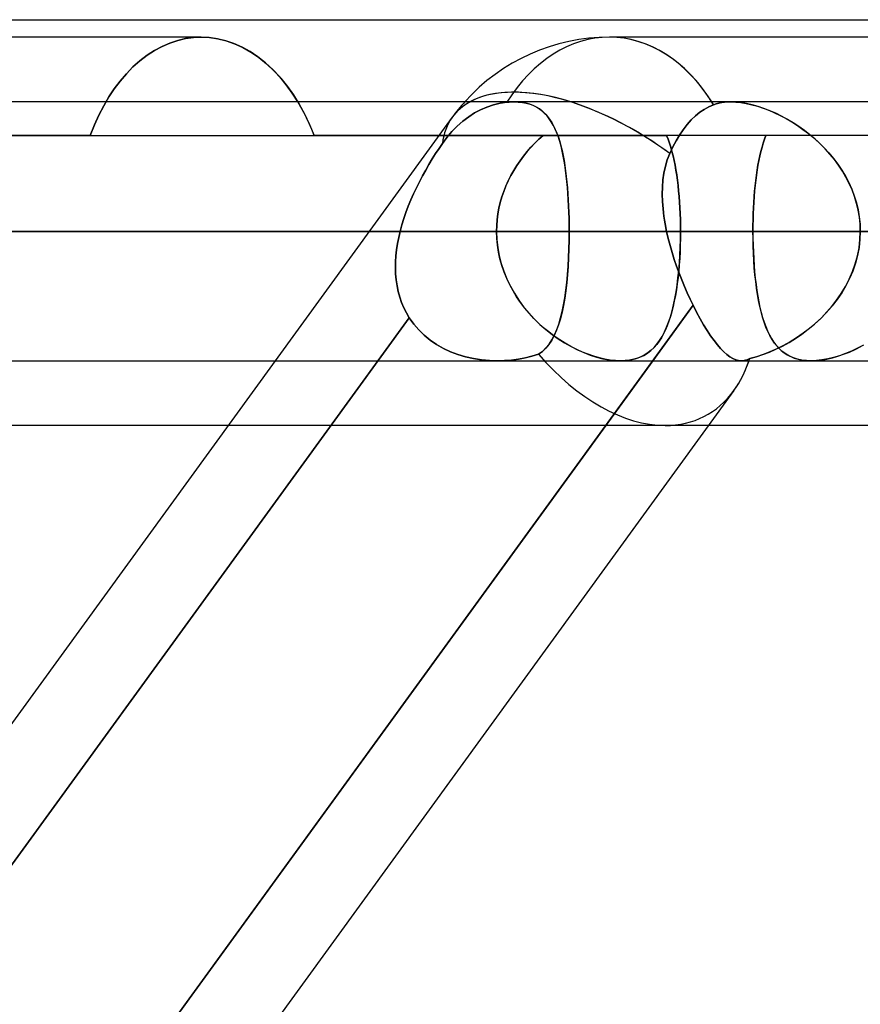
# Model space of a CAD drawing. Header units: millimetres. Extents: x -288 to 288, y -123 to 100.
# Tile 36 of 76: x -62.6 to -55.26, y -27.05 to -18.46. Entities that reach past the tile are written whole.
import ezdxf

# ---------------------------------------------------------------- set-up
doc = ezdxf.new("R2010")
doc.units = ezdxf.units.MM
doc.layers.add('MAIN-1', color=7, linetype='Continuous')
doc.layers.add('MAIN-2', color=7, linetype='Continuous')

msp = doc.modelspace()

# ---------------------------------------------------------------- linework, layer by layer
at = {"layer": 'MAIN-1'}
for p, q in [((-81.36, -18.4575), (81.36, -18.4575)), ((-61.0134, -18.61), (-64.6416, -18.61)), ((-60.9428, -18.6134), (-61.0134, -18.61)), ((-60.8712, -18.6236), (-60.9428, -18.6134)), ((-60.7991, -18.641), (-60.8712, -18.6236)), ((-60.7271, -18.6657), (-60.7991, -18.641)), ((-53.8221, -18.61), (-57.4503, -18.61)), ((-60.6558, -18.6975), (-60.7271, -18.6657)), ((-60.5857, -18.7365), (-60.6558, -18.6975)), ((-60.5174, -18.7823), (-60.5857, -18.7365)), ((-60.4513, -18.8347), (-60.5174, -18.7823)), ((-60.388, -18.893), (-60.4513, -18.8347)), ((-60.3278, -18.9568), (-60.388, -18.893)), ((-60.2712, -19.0254), (-60.3278, -18.9568)), ((-60.2184, -19.098), (-60.2712, -19.0254)), ((-60.169, -19.175), (-60.2184, -19.098)), ((170.929, -19.175), (-170.929, -19.175)), ((-171.9896, -20.305), (171.9896, -20.305)), ((-62.5963, -20.305), (-57.8021, -20.305)), ((-170.929, -21.435), (170.929, -21.435)), ((-60.3661, -21.435), (-66.7148, -30.175)), ((-57.0726, -21.435), (-63.4212, -30.175)), ((-56.2998, -21.435), (-56.2999, -21.435)), ((-56.2997, -21.435), (-56.2998, -21.435)), ((-56.2998, -21.435), (-56.2998, -21.435)), ((-56.2996, -21.435), (-56.2997, -21.435)), ((-56.2995, -21.435), (-56.2996, -21.435)), ((-56.2996, -21.435), (-56.2996, -21.435)), ((-55.6901, -21.4351), (-55.6903, -21.435)), ((-55.6899, -21.4351), (-55.6901, -21.4351)), ((-55.6896, -21.4351), (-55.6899, -21.4351)), ((-55.6894, -21.4351), (-55.6896, -21.4351)), ((-55.6892, -21.4351), (-55.6894, -21.4351)), ((-55.689, -21.4351), (-55.6892, -21.4351)), ((-56.3651, -21.6952), (-62.5248, -30.175)), ((-60.7765, -22), (-63.7778, -22)), ((-46.6148, -22), (-56.5866, -22))]:
    msp.add_line(p, q, dxfattribs=at)
msp.add_arc((-57.4503, -20.305), 1.695, 90.00004, 138.18969, dxfattribs=at)
for major_axis, ratio, start_param, end_param in [((0, 1.695), 0.707107, -0.841071, 0), ((1.3714, -0.9962), 0.506681, 2.157161, 2.907882), ((-0.824, 1.617), 0.616794, -2.835494, -2.605056)]:
    msp.add_ellipse((-57.4503, -20.305), major_axis=major_axis, ratio=ratio, start_param=start_param, end_param=end_param, dxfattribs=at)
at = {"layer": 'MAIN-2'}
for p, q in [((-61.2863, -18.6611), (-61.2179, -18.6384)), ((-61.2179, -18.6384), (-61.2863, -18.6611)), ((-61.2179, -18.6384), (-61.1493, -18.6225)), ((-61.1493, -18.6225), (-61.2179, -18.6384)), ((-61.1493, -18.6225), (-61.0809, -18.6131)), ((-61.0809, -18.6131), (-61.1493, -18.6225)), ((-61.0809, -18.6131), (-61.0134, -18.61)), ((-61.0134, -18.61), (-61.0809, -18.6131)), ((-61.0134, -18.61), (-60.9416, -18.6135)), ((-60.9416, -18.6135), (-60.8686, -18.6241)), ((-60.8686, -18.6241), (-60.7952, -18.6421)), ((-60.7952, -18.6421), (-60.7219, -18.6677)), ((-61.4851, -18.7682), (-61.4203, -18.7261)), ((-61.4203, -18.7261), (-61.4851, -18.7682)), ((-61.4203, -18.7261), (-61.3539, -18.6903)), ((-61.3539, -18.6903), (-61.4203, -18.7261)), ((-61.3539, -18.6903), (-61.2863, -18.6611)), ((-61.2863, -18.6611), (-61.3539, -18.6903)), ((-60.7219, -18.6677), (-60.6494, -18.7007)), ((-60.6494, -18.7007), (-60.5783, -18.7411)), ((-61.6081, -18.8703), (-61.5478, -18.8165)), ((-61.5478, -18.8165), (-61.6081, -18.8703)), ((-61.5478, -18.8165), (-61.4851, -18.7682)), ((-61.4851, -18.7682), (-61.5478, -18.8165)), ((-60.5783, -18.7411), (-60.509, -18.7885)), ((-60.509, -18.7885), (-60.4421, -18.8426)), ((-61.6655, -18.9295), (-61.6081, -18.8703)), ((-61.6081, -18.8703), (-61.6655, -18.9295)), ((-60.4421, -18.8426), (-60.3781, -18.9029)), ((-60.3781, -18.9029), (-60.3174, -18.9688)), ((-61.7707, -19.061), (-61.7198, -18.9933)), ((-61.7198, -18.9933), (-61.7707, -19.061)), ((-61.7198, -18.9933), (-61.6655, -18.9295)), ((-61.6655, -18.9295), (-61.7198, -18.9933)), ((-60.3174, -18.9688), (-60.2605, -19.0394)), ((-61.818, -19.1322), (-61.7707, -19.061)), ((-61.7707, -19.061), (-61.818, -19.1322)), ((-60.2605, -19.0394), (-60.2076, -19.114)), ((-61.8628, -19.2085), (-61.818, -19.1322)), ((-61.818, -19.1322), (-61.8628, -19.2085)), ((-60.2076, -19.114), (-60.1579, -19.1938)), ((-61.9051, -19.2901), (-61.8628, -19.2085)), ((-61.8628, -19.2085), (-61.9051, -19.2901)), ((-60.143, -19.2197), (-60.169, -19.175)), ((-60.1579, -19.1938), (-60.1108, -19.2796)), ((-60.1178, -19.2662), (-60.143, -19.2197)), ((-58.6267, -19.2712), (-58.5751, -19.2437)), ((-58.5751, -19.2437), (-58.6267, -19.2712)), ((-58.5751, -19.2437), (-58.5202, -19.2199)), ((-58.5202, -19.2199), (-58.5751, -19.2437)), ((-58.5202, -19.2199), (-58.4627, -19.2006)), ((-58.4627, -19.2006), (-58.5202, -19.2199)), ((-58.4627, -19.2006), (-58.404, -19.1866)), ((-58.404, -19.1867), (-58.4627, -19.2006)), ((-58.404, -19.1866), (-58.3456, -19.1782)), ((-58.3456, -19.1782), (-58.404, -19.1867)), ((-58.3456, -19.1782), (-58.335, -19.1772)), ((-58.335, -19.1772), (-58.3456, -19.1782)), ((-58.335, -19.1772), (-58.3244, -19.1764)), ((-58.3244, -19.1764), (-58.335, -19.1772)), ((-58.3244, -19.1764), (-58.314, -19.1757)), ((-58.314, -19.1758), (-58.3244, -19.1764)), ((-58.314, -19.1757), (-58.3037, -19.1753)), ((-58.3036, -19.1753), (-58.314, -19.1758)), ((-58.3037, -19.1753), (-58.2935, -19.175)), ((-58.2934, -19.1751), (-58.3036, -19.1753)), ((-58.2935, -19.175), (-58.2833, -19.175)), ((-58.2834, -19.175), (-58.2934, -19.1751)), ((-58.2464, -19.1763), (-58.2834, -19.175)), ((-58.2833, -19.175), (-58.2459, -19.1763)), ((-58.2112, -19.1801), (-58.2464, -19.1763)), ((-58.2459, -19.1763), (-58.21, -19.1803)), ((-58.1776, -19.1865), (-58.2112, -19.1801)), ((-58.21, -19.1803), (-58.1759, -19.1869)), ((-58.1458, -19.1954), (-58.1776, -19.1865)), ((-58.1759, -19.1869), (-58.1436, -19.1961)), ((-58.1159, -19.2068), (-58.1458, -19.1954)), ((-58.1436, -19.1961), (-58.1135, -19.2078)), ((-58.0881, -19.2205), (-58.1159, -19.2068)), ((-58.1135, -19.2078), (-58.0854, -19.222)), ((-58.0622, -19.2365), (-58.0881, -19.2205)), ((-58.0854, -19.222), (-58.0593, -19.2385)), ((-58.0382, -19.2548), (-58.0622, -19.2365)), ((-58.0593, -19.2385), (-58.035, -19.2574)), ((-56.6236, -19.2402), (-56.6613, -19.266)), ((-56.6613, -19.266), (-56.6236, -19.2402)), ((-56.5834, -19.2178), (-56.6236, -19.2402)), ((-56.6236, -19.2402), (-56.5834, -19.2178)), ((-56.5417, -19.1996), (-56.5834, -19.2178)), ((-56.5834, -19.2178), (-56.5417, -19.1996)), ((-56.5192, -19.1921), (-56.5417, -19.1996)), ((-56.5417, -19.1996), (-56.5192, -19.1921)), ((-56.5192, -19.1921), (-56.4955, -19.1859)), ((-56.4956, -19.186), (-56.5192, -19.1921)), ((-56.4709, -19.1811), (-56.4956, -19.186)), ((-56.4955, -19.1859), (-56.4709, -19.1811)), ((-56.4453, -19.1777), (-56.4709, -19.1811)), ((-56.4709, -19.1811), (-56.4454, -19.1777)), ((-56.4454, -19.1777), (-56.4191, -19.1756)), ((-56.4189, -19.1756), (-56.4453, -19.1777)), ((-56.4191, -19.1756), (-56.3918, -19.1749)), ((-56.3917, -19.1749), (-56.4189, -19.1756)), ((-56.3918, -19.1749), (-56.3487, -19.1765)), ((-56.3475, -19.1766), (-56.3917, -19.1749)), ((-56.3487, -19.1765), (-56.3037, -19.1812)), ((-56.3013, -19.1815), (-56.3475, -19.1766)), ((-56.3037, -19.1812), (-56.2568, -19.1889)), ((-56.2534, -19.1896), (-56.3013, -19.1815)), ((-56.2568, -19.1889), (-56.2086, -19.1997)), ((-56.2039, -19.2009), (-56.2534, -19.1896)), ((-56.2086, -19.1997), (-56.1596, -19.2133)), ((-56.1535, -19.2152), (-56.2039, -19.2009)), ((-56.1596, -19.2133), (-56.1099, -19.2297)), ((-56.1025, -19.2323), (-56.1535, -19.2152)), ((-56.1099, -19.2297), (-56.0599, -19.2487)), ((-56.0511, -19.2522), (-56.1025, -19.2323)), ((-56.0599, -19.2487), (-56.0097, -19.2702)), ((-55.9997, -19.2748), (-56.0511, -19.2522)), ((-61.9445, -19.3766), (-61.9051, -19.2901)), ((-61.9051, -19.2901), (-61.9445, -19.3766)), ((-58.8217, -19.3088), (-60.3661, -21.435)), ((-60.0935, -19.3143), (-60.1178, -19.2662)), ((-60.1108, -19.2796), (-60.0671, -19.3711)), ((-60.0703, -19.3639), (-60.0935, -19.3143)), ((-58.7293, -19.3428), (-58.6781, -19.3042)), ((-58.6781, -19.3042), (-58.7293, -19.3428)), ((-58.6781, -19.3042), (-58.6267, -19.2712)), ((-58.6267, -19.2712), (-58.6781, -19.3042)), ((-58.0158, -19.2751), (-58.0382, -19.2548)), ((-58.035, -19.2574), (-58.0125, -19.2785)), ((-57.9952, -19.2976), (-58.0158, -19.2751)), ((-58.0125, -19.2785), (-57.9916, -19.3018)), ((-57.976, -19.322), (-57.9952, -19.2976)), ((-57.9916, -19.3018), (-57.9723, -19.3272)), ((-57.9583, -19.3485), (-57.976, -19.322)), ((-57.9723, -19.3272), (-57.9545, -19.3546)), ((-56.736, -19.3322), (-56.7726, -19.3728)), ((-56.7726, -19.3728), (-56.736, -19.3322)), ((-56.6986, -19.2964), (-56.736, -19.3322)), ((-56.736, -19.3322), (-56.6986, -19.2964)), ((-56.6613, -19.266), (-56.6986, -19.2964)), ((-56.6986, -19.2964), (-56.6613, -19.266)), ((-56.0097, -19.2702), (-55.9597, -19.2941)), ((-55.9484, -19.2999), (-55.9997, -19.2748)), ((-55.9597, -19.2941), (-55.9098, -19.3206)), ((-55.8976, -19.3274), (-55.9484, -19.2999)), ((-55.9098, -19.3206), (-55.8601, -19.3495)), ((-55.8474, -19.3573), (-55.8976, -19.3274)), ((-61.9806, -19.4675), (-61.9445, -19.3766)), ((-61.9445, -19.3766), (-61.9806, -19.4675)), ((-60.0481, -19.415), (-60.0703, -19.3639)), ((-60.0671, -19.3711), (-60.0271, -19.4675)), ((-60.0271, -19.4675), (-60.0481, -19.415)), ((-58.8256, -19.4344), (-58.7789, -19.3865)), ((-58.7789, -19.3865), (-58.8256, -19.4344)), ((-58.7789, -19.3865), (-58.7293, -19.3428)), ((-58.7293, -19.3428), (-58.7789, -19.3865)), ((-57.9418, -19.3771), (-57.9583, -19.3485)), ((-57.9545, -19.3546), (-57.938, -19.3841)), ((-57.9265, -19.4078), (-57.9418, -19.3771)), ((-57.938, -19.3841), (-57.9229, -19.4155)), ((-57.9123, -19.4405), (-57.9265, -19.4078)), ((-57.9229, -19.4155), (-57.909, -19.4488)), ((-56.8075, -19.4176), (-56.84, -19.4653)), ((-56.84, -19.4653), (-56.8075, -19.4176)), ((-56.7726, -19.3728), (-56.8075, -19.4176)), ((-56.8075, -19.4176), (-56.7726, -19.3728)), ((-55.8601, -19.3495), (-55.8107, -19.381)), ((-55.7978, -19.3896), (-55.8474, -19.3573)), ((-55.8107, -19.381), (-55.7619, -19.4149)), ((-55.7491, -19.4243), (-55.7978, -19.3896)), ((-55.7619, -19.4149), (-55.7139, -19.4513)), ((-55.7015, -19.4613), (-55.7491, -19.4243)), ((-61.9806, -19.4675), (-81.36, -19.4675)), ((-74.2734, -19.4675), (-56.9517, -19.4675)), ((-61.9806, -19.4675), (-58.0287, -19.4675)), ((-54.9199, -19.4675), (-60.0271, -19.4675)), ((-58.9075, -19.5372), (-58.8685, -19.4848)), ((-58.8685, -19.4848), (-58.9075, -19.5372)), ((-58.8685, -19.4848), (-58.8256, -19.4344)), ((-58.8256, -19.4344), (-58.8685, -19.4848)), ((-58.0656, -19.5008), (-58.1013, -19.5356)), ((-58.1009, -19.5351), (-58.0652, -19.5005)), ((-58.0287, -19.4675), (-58.0656, -19.5008)), ((-58.0652, -19.5005), (-58.0287, -19.4675)), ((-57.8992, -19.4752), (-57.9123, -19.4405)), ((-57.909, -19.4488), (-57.8962, -19.484)), ((-57.8871, -19.512), (-57.8992, -19.4752)), ((-57.8962, -19.484), (-57.8844, -19.5209)), ((-56.9388, -19.5003), (-56.9517, -19.4675)), ((-56.9517, -19.4675), (-56.9389, -19.4999)), ((-56.9389, -19.4999), (-56.9269, -19.5339)), ((-56.9267, -19.5346), (-56.9388, -19.5003)), ((-56.84, -19.4653), (-56.8694, -19.5144)), ((-56.8694, -19.5144), (-56.84, -19.4653)), ((-56.097, -19.5), (-56.1085, -19.5342)), ((-56.1085, -19.5342), (-56.097, -19.5001)), ((-56.0848, -19.4675), (-56.097, -19.5)), ((-56.097, -19.5001), (-56.0848, -19.4675)), ((-55.7139, -19.4513), (-55.667, -19.4902)), ((-55.6552, -19.5005), (-55.7015, -19.4613)), ((-55.667, -19.4902), (-55.6215, -19.5314)), ((-55.6105, -19.5419), (-55.6552, -19.5005)), ((-58.967, -19.6261), (-58.9373, -19.5809)), ((-58.9373, -19.5809), (-58.967, -19.6262)), ((-58.9373, -19.5809), (-58.9075, -19.5372)), ((-58.9075, -19.5372), (-58.9373, -19.5809)), ((-58.1357, -19.5718), (-58.1688, -19.6095)), ((-58.1686, -19.6092), (-58.1354, -19.5714)), ((-58.1013, -19.5356), (-58.1357, -19.5718)), ((-58.1354, -19.5714), (-58.1009, -19.5351)), ((-57.876, -19.5507), (-57.8871, -19.512)), ((-57.8844, -19.5209), (-57.8737, -19.5596)), ((-57.8658, -19.5914), (-57.876, -19.5507)), ((-57.8737, -19.5596), (-57.8638, -19.6)), ((-57.8565, -19.634), (-57.8658, -19.5914)), ((-56.9269, -19.5339), (-56.9157, -19.5695)), ((-56.9154, -19.5704), (-56.9267, -19.5346)), ((-56.8974, -19.5675), (-56.9243, -19.6257)), ((-56.9243, -19.6257), (-56.8974, -19.5676)), ((-56.9157, -19.5695), (-56.9052, -19.6067)), ((-56.905, -19.6076), (-56.9154, -19.5704)), ((-56.8694, -19.5144), (-56.8974, -19.5675)), ((-56.8974, -19.5676), (-56.8694, -19.5144)), ((-56.1291, -19.6073), (-56.1192, -19.57)), ((-56.1191, -19.5698), (-56.129, -19.6069)), ((-56.1192, -19.57), (-56.1085, -19.5342)), ((-56.1085, -19.5342), (-56.1191, -19.5698)), ((-55.6215, -19.5314), (-55.5775, -19.5749)), ((-55.5675, -19.5854), (-55.6105, -19.5419)), ((-55.5775, -19.5749), (-55.5354, -19.6207)), ((-55.5265, -19.6309), (-55.5675, -19.5854)), ((-58.9965, -19.6729), (-59.0255, -19.7209)), ((-59.0254, -19.7207), (-58.9964, -19.6728)), ((-58.967, -19.6262), (-58.9965, -19.6729)), ((-58.9964, -19.6728), (-58.967, -19.6261)), ((-58.2306, -19.6889), (-58.2004, -19.6484)), ((-58.2005, -19.6485), (-58.2306, -19.6889)), ((-58.1688, -19.6095), (-58.2005, -19.6485)), ((-58.2004, -19.6484), (-58.1686, -19.6092)), ((-57.8638, -19.6), (-57.8548, -19.6421)), ((-57.848, -19.6782), (-57.8565, -19.634)), ((-57.8548, -19.6421), (-57.8466, -19.6858)), ((-57.8403, -19.7241), (-57.848, -19.6782)), ((-56.9454, -19.6807), (-56.9623, -19.7376)), ((-56.9622, -19.7375), (-56.9454, -19.6806)), ((-56.9243, -19.6257), (-56.9454, -19.6807)), ((-56.9454, -19.6806), (-56.9243, -19.6257)), ((-56.9052, -19.6067), (-56.8954, -19.6452)), ((-56.8952, -19.6461), (-56.905, -19.6076)), ((-56.8954, -19.6452), (-56.8864, -19.6852)), ((-56.8862, -19.6861), (-56.8952, -19.6461)), ((-56.1468, -19.6863), (-56.1383, -19.6461)), ((-56.1382, -19.6455), (-56.1467, -19.6854)), ((-56.1383, -19.6461), (-56.1291, -19.6073)), ((-56.129, -19.6069), (-56.1382, -19.6455)), ((-55.5354, -19.6207), (-55.4955, -19.6686)), ((-55.4878, -19.6784), (-55.5265, -19.6309)), ((-55.4955, -19.6686), (-55.458, -19.7185)), ((-55.4514, -19.7279), (-55.4878, -19.6784)), ((-59.0255, -19.7209), (-59.054, -19.7702)), ((-59.0539, -19.77), (-59.0254, -19.7207)), ((-58.2858, -19.7737), (-58.2591, -19.7307)), ((-58.259, -19.7305), (-58.2856, -19.7735)), ((-58.2591, -19.7307), (-58.2306, -19.6889)), ((-58.2306, -19.6889), (-58.259, -19.7305)), ((-57.8466, -19.6858), (-57.8392, -19.7311)), ((-57.8335, -19.7714), (-57.8403, -19.7241)), ((-57.8392, -19.7311), (-57.8326, -19.7778)), ((-56.9749, -19.7961), (-56.9622, -19.7375)), ((-56.9623, -19.7376), (-56.9749, -19.7964)), ((-56.8864, -19.6852), (-56.8781, -19.7265)), ((-56.8779, -19.7274), (-56.8862, -19.6861)), ((-56.8781, -19.7265), (-56.8705, -19.7692)), ((-56.8703, -19.77), (-56.8779, -19.7274)), ((-56.1617, -19.7707), (-56.1546, -19.7279)), ((-56.1544, -19.7267), (-56.1615, -19.7693)), ((-56.1546, -19.7279), (-56.1468, -19.6863)), ((-56.1467, -19.6854), (-56.1544, -19.7267)), ((-55.458, -19.7185), (-55.423, -19.7705)), ((-55.4175, -19.7792), (-55.4514, -19.7279)), ((-59.0819, -19.8207), (-59.109, -19.8722)), ((-59.1088, -19.8717), (-59.0817, -19.8203)), ((-59.054, -19.7702), (-59.0819, -19.8207)), ((-59.0817, -19.8203), (-59.0539, -19.77)), ((-58.3335, -19.8632), (-58.3106, -19.8179)), ((-58.3104, -19.8176), (-58.3333, -19.8629)), ((-58.3106, -19.8179), (-58.2858, -19.7737)), ((-58.2856, -19.7735), (-58.3104, -19.8176)), ((-57.8273, -19.8202), (-57.8335, -19.7714)), ((-57.8326, -19.7778), (-57.8267, -19.826)), ((-57.8219, -19.8703), (-57.8273, -19.8202)), ((-57.8267, -19.826), (-57.8214, -19.8756)), ((-56.9836, -19.8565), (-56.9749, -19.7961)), ((-56.9749, -19.7964), (-56.9836, -19.8568)), ((-56.8705, -19.7692), (-56.8635, -19.8131)), ((-56.8634, -19.814), (-56.8703, -19.77)), ((-56.8635, -19.8131), (-56.8573, -19.8584)), ((-56.8572, -19.8591), (-56.8634, -19.814)), ((-56.1739, -19.8601), (-56.1681, -19.8148)), ((-56.1679, -19.8133), (-56.1737, -19.8584)), ((-56.1681, -19.8148), (-56.1617, -19.7707)), ((-56.1615, -19.7693), (-56.1679, -19.8133)), ((-55.423, -19.7705), (-55.3909, -19.8243)), ((-55.3865, -19.8324), (-55.4175, -19.7792)), ((-55.3909, -19.8243), (-55.3618, -19.8801)), ((-55.3584, -19.8873), (-55.3865, -19.8324)), ((-59.1351, -19.9244), (-59.16, -19.9774)), ((-59.1598, -19.9769), (-59.1348, -19.9239)), ((-59.109, -19.8722), (-59.1351, -19.9244)), ((-59.1348, -19.9239), (-59.1088, -19.8717)), ((-58.3728, -19.9571), (-58.3542, -19.9097)), ((-58.354, -19.9092), (-58.3726, -19.9564)), ((-58.3542, -19.9097), (-58.3335, -19.8632)), ((-58.3333, -19.8629), (-58.354, -19.9092)), ((-57.8172, -19.9218), (-57.8219, -19.8703)), ((-57.8214, -19.8756), (-57.8168, -19.9265)), ((-57.8132, -19.9746), (-57.8172, -19.9218)), ((-57.8168, -19.9265), (-57.8129, -19.9784)), ((-56.9899, -19.981), (-56.9885, -19.9182)), ((-56.9885, -19.9186), (-56.9899, -19.9813)), ((-56.9885, -19.9182), (-56.9836, -19.8565)), ((-56.9836, -19.8568), (-56.9885, -19.9186)), ((-56.8573, -19.8584), (-56.8516, -19.9048)), ((-56.8516, -19.9055), (-56.8572, -19.8591)), ((-56.8516, -19.9048), (-56.8467, -19.9525)), ((-56.8466, -19.953), (-56.8516, -19.9055)), ((-56.1836, -19.9541), (-56.1791, -19.9065)), ((-56.1789, -19.9048), (-56.1835, -19.9522)), ((-56.1791, -19.9065), (-56.1739, -19.8601)), ((-56.1737, -19.8584), (-56.1789, -19.9048)), ((-55.3618, -19.8801), (-55.336, -19.9376)), ((-55.3334, -19.9438), (-55.3584, -19.8873)), ((-55.336, -19.9376), (-55.3138, -19.9965)), ((-59.16, -19.9774), (-59.1837, -20.031)), ((-59.1834, -20.0305), (-59.1598, -19.9769)), ((-58.403, -20.054), (-58.3891, -20.0052)), ((-58.3889, -20.0045), (-58.4028, -20.0534)), ((-58.3891, -20.0052), (-58.3728, -19.9571)), ((-58.3726, -19.9564), (-58.3889, -20.0045)), ((-57.8097, -20.0282), (-57.8132, -19.9746)), ((-57.8129, -19.9784), (-57.8095, -20.0311)), ((-56.988, -20.0447), (-56.9899, -19.981)), ((-56.9899, -19.9813), (-56.9879, -20.045)), ((-56.8467, -19.9525), (-56.8423, -20.001)), ((-56.8423, -20.0015), (-56.8466, -19.953)), ((-56.8423, -20.001), (-56.8387, -20.0502)), ((-56.8387, -20.0508), (-56.8423, -20.0015)), ((-56.1909, -20.0517), (-56.1876, -20.0026)), ((-56.1874, -20.0006), (-56.1908, -20.0499)), ((-56.1876, -20.0026), (-56.1836, -19.9541)), ((-56.1835, -19.9522), (-56.1874, -20.0006)), ((-55.3119, -20.0019), (-55.3334, -19.9438)), ((-55.3138, -19.9965), (-55.2953, -20.0565)), ((-55.2941, -20.061), (-55.3119, -20.0019)), ((-59.2058, -20.085), (-59.2264, -20.1395)), ((-59.2263, -20.1393), (-59.2056, -20.0847)), ((-59.1837, -20.031), (-59.2058, -20.085)), ((-59.2056, -20.0847), (-59.1834, -20.0305)), ((-58.4143, -20.103), (-58.4234, -20.153)), ((-58.4234, -20.1532), (-58.4144, -20.1033)), ((-58.4144, -20.1033), (-58.403, -20.054)), ((-58.4028, -20.0534), (-58.4143, -20.103)), ((-57.807, -20.0826), (-57.8097, -20.0282)), ((-57.8095, -20.0311), (-57.8069, -20.0847)), ((-57.8048, -20.1375), (-57.807, -20.0826)), ((-57.8069, -20.0847), (-57.8048, -20.1389)), ((-56.9829, -20.1091), (-56.988, -20.0447)), ((-56.9879, -20.045), (-56.9828, -20.1093)), ((-56.975, -20.174), (-56.9829, -20.1091)), ((-56.9828, -20.1093), (-56.9749, -20.1742)), ((-56.8387, -20.0502), (-56.8357, -20.1001)), ((-56.8357, -20.1006), (-56.8387, -20.0508)), ((-56.8357, -20.1001), (-56.8334, -20.1505)), ((-56.8334, -20.151), (-56.8357, -20.1006)), ((-56.1935, -20.1001), (-56.1957, -20.1508)), ((-56.1957, -20.1517), (-56.1936, -20.1014)), ((-56.1936, -20.1014), (-56.1909, -20.0517)), ((-56.1908, -20.0499), (-56.1935, -20.1001)), ((-55.2953, -20.0565), (-55.2808, -20.1174)), ((-55.28, -20.121), (-55.2941, -20.061)), ((-59.2622, -20.2496), (-59.2452, -20.1943)), ((-59.2452, -20.1944), (-59.2622, -20.2496)), ((-59.2452, -20.1943), (-59.2263, -20.1393)), ((-59.2264, -20.1395), (-59.2452, -20.1944)), ((-58.4234, -20.153), (-58.4298, -20.2034)), ((-58.4298, -20.2034), (-58.4234, -20.1532)), ((-57.8033, -20.1929), (-57.8048, -20.1375)), ((-57.8048, -20.1389), (-57.8033, -20.1938)), ((-57.8024, -20.2488), (-57.8033, -20.1929)), ((-57.8033, -20.1938), (-57.8024, -20.2492)), ((-56.9644, -20.2394), (-56.975, -20.174)), ((-56.9749, -20.1742), (-56.9644, -20.2395)), ((-56.8334, -20.1505), (-56.8317, -20.2016)), ((-56.8317, -20.2019), (-56.8334, -20.151)), ((-56.1957, -20.1508), (-56.1972, -20.2019)), ((-56.1972, -20.2024), (-56.1957, -20.1517)), ((-55.2808, -20.1174), (-55.2702, -20.1792)), ((-55.2699, -20.1817), (-55.28, -20.121)), ((-55.2702, -20.1792), (-55.2638, -20.2418)), ((-55.2637, -20.2431), (-55.2699, -20.1817)), ((-59.2772, -20.305), (-59.2622, -20.2496)), ((-59.2622, -20.2496), (-59.2772, -20.305)), ((-58.435, -20.305), (-58.4337, -20.254)), ((-58.4337, -20.2541), (-58.435, -20.305)), ((-58.4337, -20.254), (-58.4298, -20.2034)), ((-58.4298, -20.2034), (-58.4337, -20.2541)), ((-57.8021, -20.305), (-57.8024, -20.2488)), ((-57.8024, -20.2492), (-57.8021, -20.305)), ((-56.9514, -20.305), (-56.9644, -20.2394)), ((-56.9644, -20.2395), (-56.9514, -20.305)), ((-56.8317, -20.2016), (-56.8307, -20.2531)), ((-56.8307, -20.2533), (-56.8317, -20.2019)), ((-56.8307, -20.2531), (-56.8304, -20.305)), ((-56.8304, -20.305), (-56.8307, -20.2533)), ((-56.1981, -20.2533), (-56.1984, -20.305)), ((-56.1984, -20.305), (-56.1981, -20.2535)), ((-56.1972, -20.2019), (-56.1981, -20.2533)), ((-56.1981, -20.2535), (-56.1972, -20.2024)), ((-55.2638, -20.2418), (-55.2617, -20.305)), ((-55.2617, -20.305), (-55.2637, -20.2431)), ((171.9896, -20.305), (-171.9896, -20.305)), ((170.4962, -20.305), (-170.4962, -20.305)), ((-76.162, -20.305), (-58.435, -20.305)), ((-58.435, -20.305), (-76.162, -20.305)), ((-56.8304, -20.305), (-73.902, -20.305)), ((-73.902, -20.305), (-56.8304, -20.305)), ((-58.435, -20.305), (-64.85, -20.305)), ((-64.85, -20.305), (-58.435, -20.305)), ((-64.3103, -20.305), (-59.2772, -20.305)), ((-59.2772, -20.305), (-64.3103, -20.305)), ((-57.8021, -20.305), (-62.5963, -20.305)), ((-62.5963, -20.305), (-57.8021, -20.305)), ((-62.5963, -20.305), (-56.1984, -20.305)), ((-56.1984, -20.305), (-62.5963, -20.305)), ((-59.2896, -20.3586), (-59.3, -20.4122)), ((-59.3, -20.4122), (-59.2896, -20.3586)), ((-59.2772, -20.305), (-59.2896, -20.3586)), ((-59.2896, -20.3586), (-59.2772, -20.305)), ((-58.435, -20.305), (-58.4325, -20.3764)), ((-58.4332, -20.3658), (-58.435, -20.305)), ((-58.4276, -20.4262), (-58.4332, -20.3658)), ((-57.8027, -20.3825), (-57.8021, -20.305)), ((-57.8021, -20.305), (-57.8027, -20.3827)), ((-57.8021, -20.305), (57.8021, -20.305)), ((-51.4042, -20.305), (-57.8021, -20.305)), ((-57.8021, -20.305), (-51.4042, -20.305)), ((-56.9514, -20.305), (56.9514, -20.305)), ((-56.9372, -20.3665), (-56.9514, -20.305)), ((-56.9514, -20.305), (-56.9372, -20.3665)), ((56.9514, -20.305), (-56.9514, -20.305)), ((-56.9213, -20.4279), (-56.9372, -20.3665)), ((-56.9372, -20.3665), (-56.9213, -20.4279)), ((-56.8308, -20.3651), (-56.8322, -20.4246)), ((-56.831, -20.3753), (-56.8304, -20.305)), ((-56.8304, -20.305), (-56.8308, -20.3651)), ((-54.9043, -20.305), (-56.8304, -20.305)), ((-56.8304, -20.305), (-54.9043, -20.305)), ((-56.1984, -20.305), (-51.4042, -20.305)), ((-56.1979, -20.3702), (-56.1984, -20.305)), ((-56.1984, -20.305), (-56.198, -20.3656)), ((-51.4042, -20.305), (-56.1984, -20.305)), ((-56.198, -20.3656), (-56.1967, -20.4256)), ((-55.2645, -20.3773), (-55.2617, -20.305)), ((-55.2617, -20.305), (-55.2644, -20.3761)), ((-59.3, -20.4122), (-59.3081, -20.4657)), ((-59.3081, -20.4657), (-59.3, -20.4122)), ((-58.4325, -20.3764), (-58.4248, -20.4471)), ((-58.4184, -20.4862), (-58.4276, -20.4262)), ((-58.4248, -20.4471), (-58.4122, -20.517)), ((-57.8044, -20.459), (-57.8027, -20.3825)), ((-57.8027, -20.3827), (-57.8044, -20.4597)), ((-56.9037, -20.4891), (-56.9213, -20.4279)), ((-56.9213, -20.4279), (-56.9037, -20.4891)), ((-56.8359, -20.5134), (-56.8328, -20.4448)), ((-56.8322, -20.4246), (-56.8344, -20.4835)), ((-56.8328, -20.4448), (-56.831, -20.3753)), ((-56.1964, -20.435), (-56.1979, -20.3702)), ((-56.1967, -20.4256), (-56.1947, -20.4851)), ((-56.194, -20.4992), (-56.1964, -20.435)), ((-55.2866, -20.5193), (-55.2729, -20.4488)), ((-55.2725, -20.4465), (-55.2858, -20.5159)), ((-55.2729, -20.4488), (-55.2645, -20.3773)), ((-55.2644, -20.3761), (-55.2725, -20.4465)), ((-59.3138, -20.5191), (-59.3172, -20.5722)), ((-59.3172, -20.5722), (-59.3138, -20.5191)), ((-59.3081, -20.4657), (-59.3138, -20.5191)), ((-59.3138, -20.5191), (-59.3081, -20.4657)), ((-58.4056, -20.5457), (-58.4184, -20.4862)), ((-58.4122, -20.517), (-58.3947, -20.5859)), ((-57.8073, -20.5357), (-57.8115, -20.6106)), ((-57.8113, -20.6084), (-57.8073, -20.5344)), ((-57.8073, -20.5344), (-57.8044, -20.459)), ((-57.8044, -20.4597), (-57.8073, -20.5357)), ((-56.8846, -20.55), (-56.9037, -20.4891)), ((-56.9037, -20.4891), (-56.8846, -20.5499)), ((-56.8375, -20.5417), (-56.8416, -20.5991)), ((-56.8402, -20.5808), (-56.8359, -20.5134)), ((-56.8344, -20.4835), (-56.8375, -20.5417)), ((-56.1947, -20.4851), (-56.1918, -20.5438)), ((-56.1906, -20.5626), (-56.194, -20.4992)), ((-55.3056, -20.5886), (-55.2866, -20.5193)), ((-55.2858, -20.5159), (-55.3042, -20.5843)), ((-59.3172, -20.5722), (-59.3179, -20.625)), ((-59.3179, -20.6249), (-59.3172, -20.5722)), ((-59.316, -20.6773), (-59.3179, -20.6249)), ((-59.3179, -20.625), (-59.316, -20.6773)), ((-58.3893, -20.6041), (-58.4056, -20.5457)), ((-58.3947, -20.5859), (-58.3726, -20.6537)), ((-58.3696, -20.6615), (-58.3893, -20.6041)), ((-57.8115, -20.6106), (-57.8169, -20.6839)), ((-57.8166, -20.6807), (-57.8113, -20.6084)), ((-56.8846, -20.5499), (-56.8641, -20.6103)), ((-56.8641, -20.6103), (-56.8846, -20.55)), ((-56.8424, -20.6701), (-56.8641, -20.6103)), ((-56.8641, -20.6103), (-56.8424, -20.67)), ((-56.8416, -20.5991), (-56.8465, -20.6556)), ((-56.8456, -20.6469), (-56.8402, -20.5808)), ((-56.1918, -20.5438), (-56.188, -20.6018)), ((-56.1863, -20.6246), (-56.1906, -20.5626)), ((-56.188, -20.6018), (-56.1834, -20.6588)), ((-56.1809, -20.6851), (-56.1863, -20.6246)), ((-55.3296, -20.6565), (-55.3056, -20.5886)), ((-55.3042, -20.5843), (-55.3276, -20.6515)), ((-59.316, -20.6773), (-59.3113, -20.7291)), ((-59.3113, -20.729), (-59.316, -20.6773)), ((-58.3726, -20.6537), (-58.3458, -20.7199)), ((-58.3468, -20.7177), (-58.3696, -20.6615)), ((-57.8169, -20.6839), (-57.8235, -20.755)), ((-57.8231, -20.7512), (-57.8166, -20.6807)), ((-56.8603, -20.7741), (-56.8524, -20.7116)), ((-56.8523, -20.7108), (-56.8589, -20.7643)), ((-56.8524, -20.7116), (-56.8456, -20.6469)), ((-56.8465, -20.6556), (-56.8523, -20.7108)), ((-56.8424, -20.67), (-56.8196, -20.729)), ((-56.8196, -20.729), (-56.8424, -20.6701)), ((-56.1834, -20.6588), (-56.1779, -20.7146)), ((-56.1746, -20.7441), (-56.1809, -20.6851)), ((-55.3584, -20.7227), (-55.3296, -20.6565)), ((-55.3276, -20.6515), (-55.3556, -20.7169)), ((-59.3038, -20.78), (-59.3113, -20.729)), ((-59.3113, -20.7291), (-59.3038, -20.7801)), ((-59.2934, -20.8299), (-59.3038, -20.78)), ((-59.3038, -20.7801), (-59.2933, -20.83)), ((-58.3208, -20.7724), (-58.3468, -20.7177)), ((-58.3458, -20.7199), (-58.3148, -20.7841)), ((-58.292, -20.8256), (-58.3208, -20.7724)), ((-58.3148, -20.7841), (-58.2799, -20.8461)), ((-57.8235, -20.755), (-57.8315, -20.8234)), ((-57.8309, -20.8191), (-57.8231, -20.7512)), ((-56.8694, -20.8342), (-56.8603, -20.7741)), ((-56.8589, -20.7643), (-56.8665, -20.8162)), ((-56.7958, -20.7868), (-56.8196, -20.729)), ((-56.8196, -20.729), (-56.7958, -20.7869)), ((-56.7714, -20.8432), (-56.7958, -20.7868)), ((-56.7958, -20.7869), (-56.7714, -20.8432)), ((-56.1779, -20.7146), (-56.1716, -20.7688)), ((-56.1673, -20.8012), (-56.1746, -20.7441)), ((-56.1716, -20.7688), (-56.1644, -20.8214)), ((-55.4286, -20.8481), (-55.3915, -20.7866)), ((-55.3878, -20.78), (-55.4239, -20.8409)), ((-55.3915, -20.7866), (-55.3584, -20.7227)), ((-55.3556, -20.7169), (-55.3878, -20.78)), ((-59.28, -20.8786), (-59.2934, -20.8299)), ((-59.2933, -20.83), (-59.28, -20.8786)), ((-59.28, -20.8786), (-59.2637, -20.926)), ((-59.2638, -20.926), (-59.28, -20.8786)), ((-58.2605, -20.8771), (-58.292, -20.8256)), ((-58.2799, -20.8461), (-58.2414, -20.9057)), ((-58.2265, -20.9268), (-58.2605, -20.8771)), ((-57.8506, -20.9465), (-57.84, -20.8843)), ((-57.8315, -20.8234), (-57.8408, -20.8892)), ((-57.84, -20.8843), (-57.8309, -20.8191)), ((-56.875, -20.8665), (-56.8844, -20.9149)), ((-56.8797, -20.8921), (-56.8694, -20.8342)), ((-56.8665, -20.8162), (-56.875, -20.8665)), ((-56.7464, -20.8979), (-56.7714, -20.8432)), ((-56.7714, -20.8432), (-56.7464, -20.8979)), ((-56.159, -20.8563), (-56.1673, -20.8012)), ((-56.1644, -20.8214), (-56.1563, -20.8723)), ((-56.1496, -20.9092), (-56.159, -20.8563)), ((-56.1563, -20.8723), (-56.1473, -20.9214)), ((-55.4693, -20.9071), (-55.4286, -20.8481)), ((-55.4239, -20.8409), (-55.4636, -20.8993)), ((-63.5895, -30.4067), (-56.7209, -20.9508)), ((-59.2445, -20.972), (-59.2638, -20.926)), ((-59.2637, -20.926), (-59.2445, -20.972)), ((-58.2414, -20.9057), (-58.1995, -20.9629)), ((-58.1901, -20.9747), (-58.2265, -20.9268)), ((-58.1995, -20.9629), (-58.1544, -21.0174)), ((-57.8517, -20.952), (-57.8642, -21.0118)), ((-57.8628, -21.0056), (-57.8506, -20.9465)), ((-57.8408, -20.8892), (-57.8517, -20.952)), ((-56.7209, -20.9508), (-57.0726, -21.435)), ((-56.8947, -20.9616), (-56.906, -21.0064)), ((-56.9043, -21.0002), (-56.8914, -20.9474)), ((-56.8844, -20.9149), (-56.8947, -20.9616)), ((-56.8914, -20.9474), (-56.8797, -20.8921)), ((-56.7209, -20.9508), (-56.7464, -20.8979)), ((-56.7464, -20.8979), (-56.7209, -20.9508)), ((-56.6904, -21.0108), (-56.7209, -20.9508)), ((-56.7209, -20.9508), (-56.6904, -21.0108)), ((-56.1392, -20.9601), (-56.1496, -20.9092)), ((-56.1473, -20.9214), (-56.1372, -20.9686)), ((-56.1276, -21.0087), (-56.1392, -20.9601)), ((-56.1372, -20.9686), (-56.1262, -21.014)), ((-55.5604, -21.017), (-55.5133, -20.9634)), ((-55.5066, -20.9552), (-55.5526, -21.0085)), ((-55.5133, -20.9634), (-55.4693, -20.9071)), ((-55.4636, -20.8993), (-55.5066, -20.9552)), ((-59.2445, -20.972), (-59.2223, -21.0166)), ((-59.2222, -21.0166), (-59.2445, -20.972)), ((-59.2223, -21.0166), (-59.197, -21.0596)), ((-59.197, -21.0596), (-59.2222, -21.0166)), ((-58.1515, -21.0206), (-58.1901, -20.9747)), ((-58.1544, -21.0174), (-58.1065, -21.0691)), ((-58.111, -21.0645), (-58.1515, -21.0206)), ((-57.8642, -21.0118), (-57.8784, -21.068)), ((-57.8766, -21.0615), (-57.8628, -21.0056)), ((-56.9344, -21.0976), (-56.9187, -21.0503)), ((-56.9183, -21.0493), (-56.9317, -21.0902)), ((-56.9187, -21.0503), (-56.9043, -21.0002)), ((-56.906, -21.0064), (-56.9183, -21.0493)), ((-56.6595, -21.0679), (-56.6904, -21.0108)), ((-56.6904, -21.0108), (-56.6595, -21.0679)), ((-56.1148, -21.0551), (-56.1276, -21.0087)), ((-56.1262, -21.014), (-56.1142, -21.0572)), ((-56.1009, -21.099), (-56.1148, -21.0551)), ((-56.1142, -21.0572), (-56.1012, -21.0982)), ((-55.6101, -21.0677), (-55.5604, -21.017)), ((-55.5526, -21.0085), (-55.6013, -21.0591)), ((-59.197, -21.0596), (-66.0454, -30.4877)), ((-66.0454, -30.4877), (-59.197, -21.0596)), ((-59.197, -21.0596), (-59.1583, -21.1147)), ((-59.1584, -21.1146), (-59.197, -21.0596)), ((-59.115, -21.1656), (-59.1584, -21.1146)), ((-59.1583, -21.1147), (-59.1149, -21.1657)), ((-58.0686, -21.1064), (-58.111, -21.0645)), ((-58.1065, -21.0691), (-58.0565, -21.1176)), ((-58.0245, -21.1461), (-58.0686, -21.1064)), ((-58.0565, -21.1176), (-58.0047, -21.1629)), ((-57.8943, -21.1205), (-57.9121, -21.1691)), ((-57.9098, -21.1633), (-57.8922, -21.1141)), ((-57.8784, -21.068), (-57.8943, -21.1205)), ((-57.8922, -21.1141), (-57.8766, -21.0615)), ((-56.9701, -21.1834), (-56.9515, -21.142)), ((-56.9462, -21.1292), (-56.9619, -21.1661)), ((-56.9515, -21.142), (-56.9344, -21.0976)), ((-56.9317, -21.0902), (-56.9462, -21.1292)), ((-56.6287, -21.1214), (-56.6595, -21.0679)), ((-56.6595, -21.0679), (-56.6286, -21.1215)), ((-56.5982, -21.171), (-56.6287, -21.1214)), ((-56.6286, -21.1215), (-56.598, -21.1712)), ((-56.1012, -21.0982), (-56.087, -21.137)), ((-56.0856, -21.1405), (-56.1009, -21.099)), ((-56.087, -21.137), (-56.0717, -21.1736)), ((-56.069, -21.1794), (-56.0856, -21.1405)), ((-55.7156, -21.16), (-55.662, -21.1154)), ((-55.6525, -21.107), (-55.7057, -21.1521)), ((-55.662, -21.1154), (-55.6101, -21.0677)), ((-55.6013, -21.0591), (-55.6525, -21.107)), ((-59.0671, -21.2124), (-59.115, -21.1656)), ((-59.1149, -21.1657), (-59.067, -21.2125)), ((-59.0149, -21.2551), (-59.0671, -21.2124)), ((-59.067, -21.2125), (-59.0147, -21.2552)), ((-57.9789, -21.1837), (-58.0245, -21.1461)), ((-58.0047, -21.1629), (-57.9513, -21.2048)), ((-57.9321, -21.2189), (-57.9789, -21.1837)), ((-57.932, -21.2139), (-57.9541, -21.2547)), ((-57.9518, -21.2508), (-57.9296, -21.2089)), ((-57.9513, -21.2048), (-57.8969, -21.2434)), ((-57.8842, -21.2519), (-57.9321, -21.2189)), ((-57.9121, -21.1691), (-57.932, -21.2139)), ((-57.9296, -21.2089), (-57.9098, -21.1633)), ((-57.0123, -21.2572), (-56.9904, -21.2219)), ((-56.9789, -21.2009), (-56.9972, -21.2334)), ((-56.9904, -21.2219), (-56.9701, -21.1834)), ((-56.9619, -21.1661), (-56.9789, -21.2009)), ((-56.568, -21.2166), (-56.5982, -21.171)), ((-56.598, -21.1712), (-56.5678, -21.2168)), ((-56.5382, -21.2582), (-56.568, -21.2166)), ((-56.5678, -21.2168), (-56.538, -21.2584)), ((-56.0717, -21.1736), (-56.0552, -21.2078)), ((-56.051, -21.2157), (-56.069, -21.1794)), ((-56.0552, -21.2078), (-56.0374, -21.2398)), ((-56.0316, -21.2493), (-56.051, -21.2157)), ((-55.8268, -21.2396), (-55.7706, -21.2014)), ((-55.7606, -21.1941), (-55.8169, -21.2332)), ((-55.7706, -21.2014), (-55.7156, -21.16)), ((-55.7057, -21.1521), (-55.7606, -21.1941)), ((-58.9587, -21.2934), (-59.0149, -21.2551)), ((-59.0147, -21.2552), (-58.9585, -21.2936)), ((-58.8992, -21.3271), (-58.9587, -21.2934)), ((-58.9585, -21.2936), (-58.8989, -21.3273)), ((-57.9786, -21.2915), (-58.0058, -21.3244)), ((-58.0044, -21.3229), (-57.9767, -21.2889)), ((-57.9541, -21.2547), (-57.9786, -21.2915)), ((-57.9767, -21.2889), (-57.9518, -21.2508)), ((-57.8969, -21.2434), (-57.8416, -21.2786)), ((-57.8354, -21.2824), (-57.8842, -21.2519)), ((-57.8416, -21.2786), (-57.7859, -21.3104)), ((-57.786, -21.3104), (-57.8354, -21.2824)), ((-57.7362, -21.3358), (-57.786, -21.3104)), ((-57.7859, -21.3104), (-57.73, -21.3387)), ((-57.0614, -21.3187), (-57.0359, -21.2895)), ((-57.0379, -21.2919), (-57.0606, -21.3178)), ((-57.0168, -21.2638), (-57.0379, -21.2919)), ((-57.0359, -21.2895), (-57.0123, -21.2572)), ((-56.9972, -21.2334), (-57.0168, -21.2638)), ((-56.509, -21.2956), (-56.5382, -21.2582)), ((-56.538, -21.2584), (-56.5087, -21.2959)), ((-56.4804, -21.3287), (-56.509, -21.2956)), ((-56.5087, -21.2959), (-56.4801, -21.329)), ((-56.0374, -21.2398), (-56.0183, -21.2694)), ((-56.0106, -21.2802), (-56.0316, -21.2493)), ((-56.0183, -21.2694), (-55.9979, -21.2967)), ((-55.988, -21.3085), (-56.0106, -21.2802)), ((-55.9979, -21.2967), (-55.9758, -21.3218)), ((-55.9978, -21.3343), (-55.9406, -21.3061)), ((-55.9324, -21.3017), (-55.9912, -21.3312)), ((-55.9636, -21.334), (-55.988, -21.3085)), ((-55.9406, -21.3061), (-55.8835, -21.2745)), ((-55.8743, -21.269), (-55.9324, -21.3017)), ((-55.8835, -21.2745), (-55.8268, -21.2396)), ((-55.8169, -21.2332), (-55.8743, -21.269)), ((-55.3068, -21.3361), (-55.2568, -21.3109)), ((-55.2333, -21.2981), (-55.2856, -21.3258)), ((-58.837, -21.3562), (-58.8992, -21.3271)), ((-58.8989, -21.3273), (-58.8366, -21.3563)), ((-58.7723, -21.3805), (-58.837, -21.3562)), ((-58.8366, -21.3563), (-58.772, -21.3807)), ((-58.7057, -21.4004), (-58.7723, -21.3805)), ((-58.772, -21.3807), (-58.7052, -21.4005)), ((-58.6374, -21.4157), (-58.7057, -21.4004)), ((-58.7052, -21.4005), (-58.6368, -21.4158)), ((-58.1852, -21.4096), (-58.1269, -21.3955)), ((-58.1264, -21.3954), (-58.1844, -21.4094)), ((-58.1269, -21.3955), (-58.0695, -21.3783)), ((-58.0695, -21.3783), (-58.1264, -21.3954)), ((-58.0695, -21.3783), (-58.0353, -21.3528)), ((-58.036, -21.3534), (-58.0695, -21.3783)), ((-58.0058, -21.3244), (-58.036, -21.3534)), ((-58.0353, -21.3528), (-58.0044, -21.3229)), ((-57.6862, -21.3585), (-57.7362, -21.3358)), ((-57.73, -21.3387), (-57.6739, -21.3637)), ((-57.6364, -21.3784), (-57.6862, -21.3585)), ((-57.6739, -21.3637), (-57.6179, -21.3851)), ((-57.5869, -21.3954), (-57.6364, -21.3784)), ((-57.6179, -21.3851), (-57.5625, -21.4028)), ((-57.5381, -21.4096), (-57.5869, -21.3954)), ((-57.1703, -21.3974), (-57.2029, -21.4108)), ((-57.1867, -21.4046), (-57.1516, -21.3879)), ((-57.1398, -21.3813), (-57.1703, -21.3974)), ((-57.1516, -21.3879), (-57.119, -21.3679)), ((-57.1115, -21.3626), (-57.1398, -21.3813)), ((-57.119, -21.3679), (-57.089, -21.3448)), ((-57.0851, -21.3414), (-57.1115, -21.3626)), ((-57.089, -21.3448), (-57.0614, -21.3187)), ((-57.0606, -21.3178), (-57.0851, -21.3414)), ((-56.4526, -21.3572), (-56.4804, -21.3287)), ((-56.4801, -21.329), (-56.4523, -21.3575)), ((-56.4256, -21.3812), (-56.4526, -21.3572)), ((-56.4523, -21.3575), (-56.4252, -21.3815)), ((-56.3993, -21.4008), (-56.4256, -21.3812)), ((-56.4252, -21.3815), (-56.3988, -21.401)), ((-56.3736, -21.4159), (-56.3993, -21.4008)), ((-56.3988, -21.401), (-56.3731, -21.4161)), ((-56.1678, -21.3991), (-56.2253, -21.4143)), ((-56.2253, -21.4143), (-56.1694, -21.3996)), ((-56.1694, -21.3996), (-56.1126, -21.3813)), ((-56.1093, -21.3801), (-56.1678, -21.3991)), ((-56.1126, -21.3813), (-56.0553, -21.3595)), ((-56.0503, -21.3574), (-56.1093, -21.3801)), ((-56.0553, -21.3595), (-55.9978, -21.3343)), ((-55.9912, -21.3312), (-56.0503, -21.3574)), ((-55.9758, -21.3218), (-55.952, -21.3446)), ((-55.9374, -21.3567), (-55.9636, -21.334)), ((-55.952, -21.3446), (-55.9264, -21.3651)), ((-55.909, -21.3768), (-55.9374, -21.3567)), ((-55.9264, -21.3651), (-55.8988, -21.3831)), ((-55.8785, -21.3942), (-55.909, -21.3768)), ((-55.8988, -21.3831), (-55.8691, -21.3987)), ((-55.8456, -21.4086), (-55.8785, -21.3942)), ((-55.8691, -21.3987), (-55.8373, -21.4116)), ((-55.5056, -21.4097), (-55.4566, -21.3956)), ((-55.4432, -21.3913), (-55.4952, -21.4069)), ((-55.4566, -21.3956), (-55.4069, -21.3786)), ((-55.3908, -21.3725), (-55.4432, -21.3913)), ((-55.4069, -21.3786), (-55.357, -21.3587)), ((-55.3382, -21.3506), (-55.3908, -21.3725)), ((-55.357, -21.3587), (-55.3068, -21.3361)), ((-55.2856, -21.3258), (-55.3382, -21.3506)), ((-63.5563, -21.435), (-58.4279, -21.435)), ((-58.5679, -21.4265), (-58.6374, -21.4157)), ((-58.6368, -21.4158), (-58.5675, -21.4266)), ((-58.498, -21.4329), (-58.5679, -21.4265)), ((-58.5675, -21.4266), (-58.4977, -21.4329)), ((-58.428, -21.435), (-58.498, -21.4329)), ((-58.4977, -21.4329), (-58.428, -21.435)), ((-58.428, -21.435), (-58.3661, -21.4334)), ((-58.3659, -21.4334), (-58.428, -21.435)), ((-58.3661, -21.4334), (-58.3048, -21.4285)), ((-58.3044, -21.4285), (-58.3659, -21.4334)), ((-58.3048, -21.4285), (-58.2444, -21.4206)), ((-58.2438, -21.4205), (-58.3044, -21.4285)), ((-58.2444, -21.4206), (-58.1852, -21.4096)), ((-58.1844, -21.4094), (-58.2438, -21.4205)), ((-57.5625, -21.4028), (-57.5079, -21.4168)), ((-57.49, -21.4207), (-57.5381, -21.4096)), ((-57.5079, -21.4168), (-57.4545, -21.427)), ((-57.443, -21.4286), (-57.49, -21.4207)), ((-57.4545, -21.427), (-57.4034, -21.433)), ((-57.3978, -21.4334), (-57.443, -21.4286)), ((-57.4034, -21.433), (-57.3547, -21.4351)), ((-57.3547, -21.4351), (-57.3978, -21.4334)), ((-57.3547, -21.4351), (-57.3089, -21.4331)), ((-57.3138, -21.4335), (-57.3547, -21.4351)), ((-57.2748, -21.4289), (-57.3138, -21.4335)), ((-57.3089, -21.4331), (-57.2656, -21.4274)), ((-57.2379, -21.4213), (-57.2748, -21.4289)), ((-57.2656, -21.4274), (-57.2248, -21.4178)), ((-57.2029, -21.4108), (-57.2379, -21.4213)), ((-57.2248, -21.4178), (-57.1867, -21.4046)), ((-56.3484, -21.4266), (-56.3736, -21.4159)), ((-56.3731, -21.4161), (-56.3479, -21.4268)), ((-56.3239, -21.433), (-56.3484, -21.4266)), ((-56.3479, -21.4268), (-56.3234, -21.433)), ((-56.2999, -21.435), (-56.3239, -21.433)), ((-56.3234, -21.433), (-56.2995, -21.435)), ((-56.2995, -21.435), (-56.287, -21.4343)), ((-56.287, -21.4344), (-56.2995, -21.435)), ((-56.2746, -21.4326), (-56.287, -21.4344)), ((-56.287, -21.4343), (-56.2746, -21.4326)), ((-56.2623, -21.4296), (-56.2746, -21.4326)), ((-56.2746, -21.4326), (-56.2622, -21.4296)), ((-56.2499, -21.4256), (-56.2623, -21.4296)), ((-56.2622, -21.4296), (-56.2499, -21.4256)), ((-56.2377, -21.4205), (-56.2499, -21.4256)), ((-56.2499, -21.4256), (-56.2376, -21.4205)), ((-56.2253, -21.4143), (-56.2377, -21.4205)), ((-56.2376, -21.4205), (-56.2253, -21.4143)), ((-55.8102, -21.42), (-55.8456, -21.4086)), ((-55.8373, -21.4116), (-55.8032, -21.4218)), ((-55.7723, -21.4283), (-55.8102, -21.42)), ((-55.8032, -21.4218), (-55.767, -21.4291)), ((-55.7323, -21.4333), (-55.7723, -21.4283)), ((-55.767, -21.4291), (-55.729, -21.4336)), ((-55.6903, -21.435), (-55.7323, -21.4333)), ((-55.729, -21.4336), (-55.689, -21.4351)), ((-55.6435, -21.4333), (-55.689, -21.4351)), ((-55.689, -21.4351), (-55.6459, -21.4335)), ((-55.6459, -21.4335), (-55.6009, -21.4287)), ((-55.5959, -21.428), (-55.6435, -21.4333)), ((-55.6009, -21.4287), (-55.5538, -21.4207)), ((-55.5463, -21.4192), (-55.5959, -21.428)), ((-55.5538, -21.4207), (-55.5056, -21.4097)), ((-55.4952, -21.4069), (-55.5463, -21.4192)), ((-56.9632, -22), (-60.7765, -22)), ((-56.5866, -22), (-56.9632, -22))]:
    msp.add_line(p, q, dxfattribs=at)
msp.add_arc((-57.4503, -20.305), 1.695, 138.18969, 144.00538, dxfattribs=at)
for major_axis, ratio, start_param, end_param in [((0, 1.695), 0.707107, 0, 0.843565), ((0, 1.695), 0.707107, 0, 0.843565), ((0, 1.695), 0.707107, -0.860405, 0), ((1.3714, -0.9962), 0.506681, 1.555266, 3.141593), ((1.3714, -0.9962), 0.506681, 2.907882, 3.141593), ((1.3714, -0.9962), 0.506681, 1.555266, 2.157161), ((0, 1.695), 0.707107, -0.860405, -0.841071), ((1.3714, -0.9962), 0.506681, -3.139072, -2.86422), ((1.3714, -0.9962), 0.506681, -3.139072, -2.86422), ((1.3714, -0.9962), 0.506681, -3.141593, -3.139072), ((1.3714, -0.9962), 0.506681, -3.141593, -3.139072), ((-0.824, 1.617), 0.616794, 1.951994, 2.837171), ((-0.824, 1.617), 0.616794, 1.951994, 2.837143), ((-0.824, 1.617), 0.616794, -2.835494, -2.588817), ((-0.824, 1.617), 0.616794, -2.605056, -2.588817), ((-0.824, 1.617), 0.616794, 2.837143, 3.447691), ((-0.824, 1.617), 0.616794, 2.837171, 3.447691)]:
    msp.add_ellipse((-57.4503, -20.305), major_axis=major_axis, ratio=ratio, start_param=start_param, end_param=end_param, dxfattribs=at)

doc.saveas('drawing.dxf')
